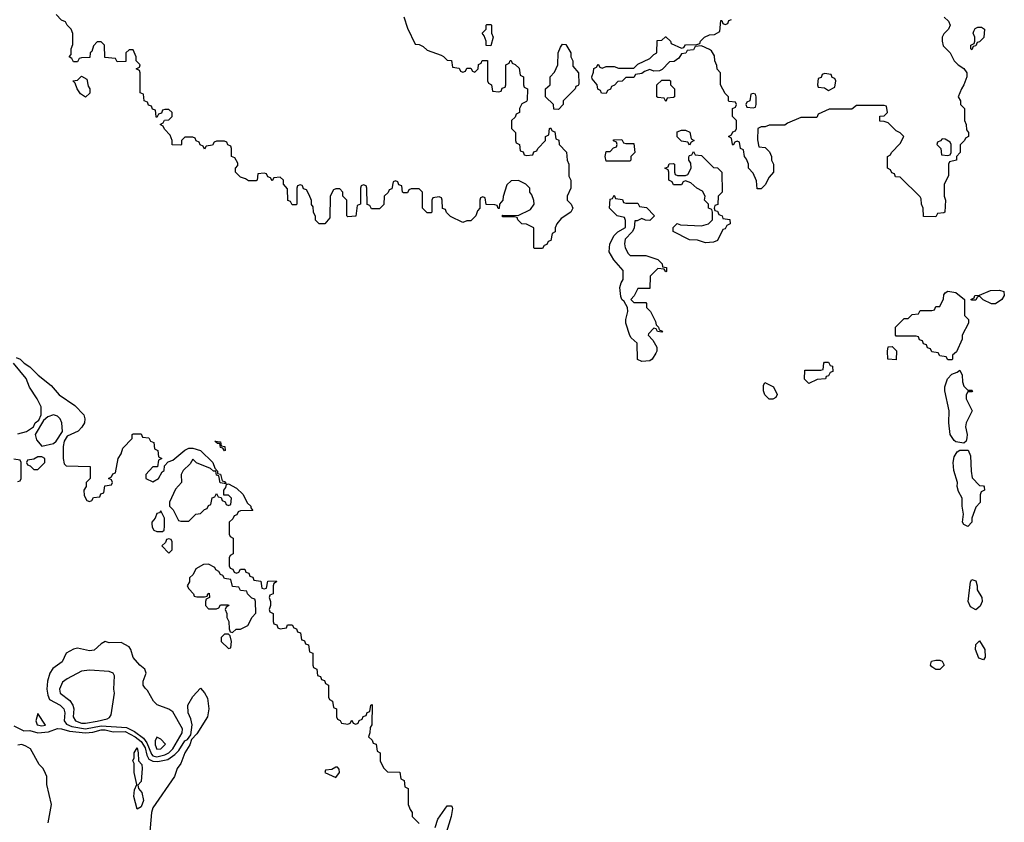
# Model space of a CAD drawing. Header units: inches. Extents: x 2671394 to 2765652, y 830470 to 955458.
# Tile 38 of 256: x 2718579 to 2723534, y 843260 to 847297. Entities that reach past the tile are written whole.
import ezdxf

# ---------------------------------------------------------------- set-up
doc = ezdxf.new("R2010")
doc.units = ezdxf.units.IN
doc.header["$MEASUREMENT"] = 0
doc.layers.add('C7814', color=7, linetype='Continuous')
doc.layers.add('C7824', color=7, linetype='Continuous')

msp = doc.modelspace()

# ---------------------------------------------------------------- linework, layer by layer
at = {"layer": 'C7814', "color": 2}
for points, elevation in [([(2720000, 846462.7), (2719990, 846466), (2719978, 846462), (2719974, 846450), (2719974, 846370), (2719970, 846366), (2719950, 846366), (2719942, 846382), (2719928.4, 846388.4), (2719927.3, 846447.3), (2719906, 846470), (2719906, 846490), (2719890, 846506), (2719858, 846502), (2719850, 846486), (2719842, 846502), (2719827.3, 846507.3), (2719822, 846522), (2719810, 846526), (2719778, 846522), (2719774, 846490), (2719770, 846486), (2719730, 846486), (2719716.4, 846496.4), (2719690, 846506), (2719666, 846530), (2719666, 846550), (2719676.4, 846563.6), (2719676.4, 846576.4), (2719662, 846602), (2719646, 846610), (2719646, 846650), (2719642, 846662), (2719627.3, 846667.3), (2719622, 846682), (2719610, 846686), (2719570, 846686), (2719558, 846682), (2719550, 846666), (2719518, 846662), (2719510, 846646), (2719502, 846662), (2719487.3, 846667.3), (2719482, 846682), (2719467.3, 846687.3), (2719462, 846702), (2719450, 846706), (2719410, 846706), (2719394, 846690), (2719394, 846670), (2719390, 846666), (2719347.3, 846667.3), (2719346, 846690), (2719336.4, 846716.4), (2719307.3, 846747.3), (2719302, 846762), (2719286, 846770), (2719302, 846778), (2719307.3, 846792.7), (2719330, 846794), (2719346, 846810), (2719346, 846830), (2719330, 846846), (2719310, 846846), (2719298, 846842), (2719292.7, 846827.3), (2719278, 846822), (2719270, 846806), (2719266, 846810), (2719262, 846842), (2719247.3, 846847.3), (2719242, 846862), (2719227.3, 846867.3), (2719222, 846882), (2719206, 846890), (2719202, 846922), (2719186, 846930), (2719186, 847030), (2719182, 847042), (2719166, 847050), (2719182, 847058), (2719186, 847070), (2719166, 847090), (2719166, 847110), (2719150, 847146), (2719130, 847146), (2719114, 847130), (2719112.7, 847087.3), (2719070, 847086), (2719062, 847102), (2719007.3, 847107.3), (2719006, 847170), (2718990, 847186), (2718970, 847186), (2718950, 847166), (2718942, 847138), (2718934, 847130), (2718932.7, 847107.3), (2718890, 847106), (2718878, 847102), (2718870, 847086), (2718850, 847086), (2718842, 847102), (2718828, 847110), (2718838, 847122), (2718838, 847150), (2718847.3, 847172.7), (2718847.3, 847227.3), (2718838, 847250), (2718818, 847270), (2718810, 847286), (2718790, 847295.3), (2718763.1, 847323.1)], 14), ([(2718570, 845214), (2718614, 845226), (2718648, 845250), (2718658, 845270), (2718676.4, 845283.6), (2718688, 845310), (2718688, 845350), (2718668, 845390), (2718629, 845449), (2718612.7, 845492.7), (2718549, 845570)], 14), ([(2718562, 845598), (2718582, 845590), (2718602, 845570), (2718630.8, 845550.8), (2718672, 845510), (2718738, 845458), (2718778, 845410), (2718856.8, 845356.8), (2718902.8, 845310), (2718907.3, 845290), (2718904.9, 845270), (2718892.8, 845247.2), (2718873, 845227), (2718818, 845202), (2718803.6, 845176.4), (2718798, 845150), (2718798, 845090), (2718803.6, 845063.6), (2718812.7, 845052.7), (2718934, 845050), (2718934, 844990), (2718914, 844970), (2718914, 844950), (2718902, 844930), (2718903.6, 844903.6), (2718918, 844878), (2718930, 844874), (2718942, 844878), (2718950, 844894), (2718982, 844898), (2718987.3, 844912.7), (2719002, 844918), (2719007.3, 844952.7), (2719042, 844958), (2719046, 844970), (2719042, 844982), (2719026, 844990), (2719042, 844998), (2719047.3, 845012.7), (2719062, 845018), (2719075.3, 845090), (2719090, 845114), (2719098, 845142), (2719146, 845190), (2719146, 845210), (2719150, 845214), (2719190, 845214), (2719198, 845198), (2719230, 845194), (2719238, 845178), (2719254, 845170), (2719258, 845138), (2719274, 845130), (2719278, 845098), (2719294, 845090), (2719278, 845082), (2719272, 845048), (2719250, 845048), (2719214, 845010), (2719214, 844990), (2719250, 844972), (2719278, 844990), (2719296.4, 845023.6), (2719306, 845030), (2719307.3, 845052.7), (2719327.3, 845072.7), (2719350, 845082), (2719410, 845132), (2719430, 845142), (2719450, 845142), (2719490, 845130.8), (2719550.8, 845070), (2719562, 845042), (2719574, 845026), (2719574, 845014), (2719590, 845012), (2719598, 844978), (2719610, 844974), (2719618, 844962), (2719587.3, 844967.3), (2719582, 845002), (2719570, 845006), (2719566, 845026), (2719554, 845026), (2719539, 845039), (2719468.4, 845068.4), (2719450, 845086), (2719436.9, 845063.1), (2719402, 845030), (2719392, 845010), (2719394, 844970), (2719363.6, 844936.4), (2719334, 844870), (2719334, 844850), (2719351.6, 844831.6), (2719378, 844778), (2719390, 844774), (2719430, 844774), (2719466, 844810), (2719490, 844814), (2719510, 844834), (2719522, 844838), (2719530, 844854), (2719542, 844858), (2719548.4, 844891.6), (2719562, 844898), (2719570, 844914), (2719578, 844898), (2719594, 844894), (2719598, 844878), (2719612.7, 844872.7), (2719618, 844858), (2719630, 844854), (2719642, 844858), (2719646, 844890), (2719630, 844906), (2719606, 844906), (2719606, 844930), (2719616.4, 844943.6), (2719620.4, 844959.6), (2719630, 844962), (2719670, 844941), (2719702.8, 844910), (2719725.4, 844865.4), (2719742, 844850), (2719742, 844842), (2719752, 844828), (2719690, 844826), (2719678, 844822), (2719672.7, 844807.3), (2719658, 844802), (2719652.7, 844787.3), (2719634, 844770), (2719634, 844710), (2719638, 844698), (2719654, 844690), (2719654, 844610), (2719638, 844602), (2719634, 844590), (2719634, 844550), (2719638, 844538), (2719652.7, 844532.7), (2719658, 844518), (2719670, 844514), (2719682, 844518), (2719690, 844534), (2719712.7, 844532.7), (2719718, 844518), (2719732.7, 844512.7), (2719738, 844498), (2719752.7, 844492.7), (2719758, 844478), (2719792.7, 844472.7), (2719798, 844438), (2719810, 844434), (2719822, 844438), (2719827.3, 844472.7), (2719870, 844474), (2719872, 844470), (2719858, 844462), (2719854, 844450), (2719854, 844410), (2719838, 844402), (2719834, 844390), (2719842, 844370), (2719842, 844350), (2719834, 844330), (2719838, 844318), (2719854, 844310), (2719854, 844270), (2719858, 844258), (2719872.7, 844252.7), (2719878, 844238), (2719890, 844234), (2719922, 844238), (2719927.3, 844252.7), (2719950, 844254), (2719958, 844238), (2719972.7, 844232.7), (2719978, 844218), (2719992.7, 844212.7), (2719998, 844178), (2720000, 844177.3)], 14), ([(2718570, 844974), (2718582, 844978), (2718586, 844990), (2718586, 845070), (2718582, 845082), (2718550, 845086)], 14), ([(2718550, 843745.8), (2718600.9, 843720.9), (2718630, 843722.3), (2718670, 843710.8), (2718724.9, 843715.1), (2718770, 843731.4), (2718790, 843730.2), (2718830, 843718.3), (2718910, 843710.6), (2718946.7, 843713.3), (2718990, 843725.4), (2719010, 843725.5), (2719050, 843715.4), (2719110, 843716.9), (2719160.2, 843690), (2719190, 843666), (2719210, 843634), (2719218.4, 843598.4), (2719230, 843578.4), (2719250, 843567.6), (2719274.8, 843565.2), (2719324.5, 843575.5), (2719359.7, 843600.3), (2719379.5, 843620.5), (2719410, 843670.3), (2719423.8, 843676.2), (2719439.7, 843700.3), (2719447.1, 843750), (2719440.5, 843780.5), (2719427.3, 843810), (2719426, 843850), (2719450, 843892), (2719490, 843934), (2719510, 843912), (2719524, 843884), (2719530.3, 843830), (2719524.9, 843790), (2719470, 843705.2), (2719444, 843676), (2719435.5, 843650), (2719410.6, 843610), (2719390, 843555.3), (2719371, 843530), (2719358.8, 843490), (2719250, 843332), (2719242, 843310), (2719233, 843193)], 10), ([(2718722, 843258), (2718739, 843350), (2718715.3, 843450), (2718715.3, 843490), (2718710, 843506), (2718698, 843530), (2718678, 843550), (2718634, 843630), (2718610, 843643.7), (2718590, 843652), (2718570, 843647.3)], 10)]:
    msp.add_lwpolyline(points, dxfattribs=dict(at, elevation=elevation))
for points, elevation in [([(2718910, 846908), (2718884.7, 846924.7), (2718868, 846950), (2718858, 846978), (2718846, 846990), (2718870, 846994), (2718890, 847014), (2718918, 846998), (2718923.6, 846963.6), (2718932, 846950), (2718931.6, 846928.4)], 14), ([(2718750, 845309), (2718721, 845299), (2718699.6, 845280.4), (2718658, 845210), (2718663.5, 845183.5), (2718690, 845152), (2718750, 845164.7), (2718763.1, 845176.9), (2718794, 845226), (2718792, 845270), (2718782.7, 845290), (2718770, 845302.7)], 14), ([(2719610, 845128), (2719602, 845142), (2719590, 845146), (2719586, 845166), (2719574, 845166), (2719562, 845178), (2719590, 845174), (2719594, 845154), (2719612, 845150), (2719614, 845130)], 14), ([(2718690, 845098), (2718670, 845098), (2718650, 845086), (2718618, 845082), (2718614, 845070), (2718618, 845058), (2718632.7, 845052.7), (2718650, 845034), (2718670, 845034), (2718706, 845070), (2718706, 845090)], 14), ([(2719290, 844826), (2719283.6, 844816.4), (2719270, 844814), (2719261, 844790), (2719244, 844770), (2719243.5, 844763.5), (2719245.4, 844745.4), (2719254, 844730), (2719270, 844722), (2719290, 844722), (2719298, 844722), (2719306, 844730), (2719308, 844750), (2719308, 844790)], 14), ([(2719330, 844686), (2719318, 844682), (2719312.7, 844667.3), (2719294, 844650), (2719330, 844614), (2719346, 844630), (2719346, 844670), (2719342, 844682)], 14), ([(2719530, 844558), (2719503.6, 844556.4), (2719465.4, 844534.6), (2719452.7, 844507.3), (2719434, 844490), (2719434, 844470), (2719422, 844450), (2719430, 844434), (2719454, 844410), (2719458, 844398), (2719470, 844394), (2719510, 844394), (2719522, 844398), (2719526, 844410), (2719532.7, 844412.7), (2719534, 844390), (2719518, 844382), (2719514, 844370), (2719514, 844350), (2719530, 844334), (2719570, 844334), (2719582, 844338), (2719590, 844354), (2719630, 844354), (2719632, 844350), (2719618, 844342), (2719614, 844330), (2719622, 844310), (2719622, 844290), (2719632, 844270), (2719632.7, 844232.7), (2719638, 844218), (2719650, 844214), (2719668.7, 844231.3), (2719690, 844231.3), (2719728, 844250), (2719748.4, 844291.6), (2719767.3, 844312.7), (2719766, 844370), (2719762, 844382), (2719748, 844388), (2719726, 844410), (2719722, 844422), (2719690, 844426), (2719682, 844442), (2719650, 844446), (2719642, 844482), (2719610, 844486), (2719602, 844502), (2719590, 844506), (2719582, 844522), (2719566, 844530), (2719562, 844542)], 14), ([(2719630, 844206), (2719610, 844206), (2719594, 844190), (2719594, 844170), (2719630, 844134), (2719642, 844138), (2719646, 844170), (2719638, 844198)], 14), ([(2719010, 844168.7), (2718990, 844158), (2718954.8, 844125.2), (2718930, 844122.7), (2718870, 844135.6), (2718850, 844131.2), (2718813.4, 844110), (2718792.5, 844067.5), (2718746.6, 844033.4), (2718731.4, 844010), (2718719, 843970), (2718716.5, 843930), (2718720.2, 843900.2), (2718730, 843877.3), (2718783.8, 843850), (2718801.1, 843830), (2718805.7, 843810), (2718803.1, 843770), (2718814.3, 843754.3), (2718841.8, 843741.8), (2718910, 843730.1), (2718990, 843744.6), (2719116.8, 843736.8), (2719157.5, 843717.5), (2719202.7, 843682.7), (2719219.7, 843659.7), (2719242.7, 843602.7), (2719250, 843594.5), (2719270, 843589), (2719310, 843598.6), (2719330, 843610.2), (2719350.3, 843629.7), (2719396.1, 843710), (2719398.3, 843730), (2719350, 843816.2), (2719330, 843829.6), (2719271.7, 843851.7), (2719253.2, 843870), (2719222.7, 843922.7), (2719210, 843935.3), (2719201.2, 843950), (2719201.2, 843970), (2719215.3, 844010), (2719209, 844030), (2719184, 844050), (2719150, 844088.7), (2719139, 844130), (2719130, 844142), (2719090, 844164), (2719030, 844162)], 14), ([(2718930, 844025.7), (2718890, 844019.7), (2718818, 843982), (2718795.3, 843964.7), (2718780.3, 843930), (2718783.1, 843910), (2718832.3, 843872.3), (2718847.2, 843850), (2718851.7, 843830), (2718849.1, 843790), (2718860.4, 843770), (2718890, 843758.6), (2718910, 843758), (2718970, 843768.6), (2719019.3, 843780.7), (2719032, 843788), (2719039.5, 843800.5), (2719057.2, 843910), (2719053.2, 843930), (2719056.2, 843996.2), (2719049, 844010), (2719030, 844018.4)], 18), ([(2718670, 843808), (2718661, 843770), (2718668, 843750), (2718690, 843745.3), (2718710, 843748.7)], 14), ([(2719270, 843688), (2719261, 843670), (2719261.6, 843650), (2719270, 843628.5), (2719290, 843628.8), (2719312.7, 843652.7), (2719290, 843678)], 18), ([(2719170, 843326), (2719154, 843390), (2719156.4, 843423.6), (2719168, 843450), (2719155.3, 843510), (2719155.3, 843555.3), (2719148, 843570), (2719155.3, 843584.7), (2719155.3, 843610), (2719170, 843634.8), (2719176.3, 843610), (2719178, 843570), (2719193.4, 843550), (2719194.8, 843530), (2719190, 843466), (2719174, 843446), (2719178, 843430), (2719193.4, 843410), (2719202.8, 843370), (2719190, 843338)], 6)]:
    msp.add_lwpolyline(points, close=True, dxfattribs=dict(at, elevation=elevation))
at = {"layer": 'C7824', "color": 2, "elevation": 14}
for points in [[(2720511.6, 847311.6), (2720530, 847254), (2720570, 847174), (2720590, 847172), (2720610, 847162), (2720630, 847144.7), (2720699.6, 847119.6), (2720712.7, 847112.7), (2720730, 847094), (2720752.7, 847092.7), (2720758, 847058), (2720790, 847054), (2720798, 847038), (2720810, 847034), (2720822, 847038), (2720830, 847054), (2720850, 847054), (2720858, 847038), (2720870, 847034), (2720886, 847050), (2720887.3, 847072.7), (2720902, 847078), (2720907.3, 847092.7), (2720932.7, 847092.7), (2720934, 846990), (2720938, 846978), (2720954, 846970), (2720958, 846938), (2720990, 846934), (2721002, 846938), (2721007.3, 846952.7), (2721022, 846958), (2721026, 846970), (2721026, 847070), (2721042, 847078), (2721047.3, 847092.7), (2721052.7, 847092.7), (2721058, 847078), (2721072.7, 847072.7), (2721092.7, 847052.7), (2721098, 847018), (2721114, 847010), (2721114, 846970), (2721118, 846958), (2721134, 846950), (2721132.7, 846892.7), (2721130, 846886), (2721105.4, 846874.6), (2721094, 846850), (2721094, 846830), (2721078, 846822), (2721072.7, 846807.3), (2721054, 846790), (2721054, 846750), (2721074, 846730), (2721074, 846690), (2721078, 846678), (2721094, 846670), (2721098, 846638), (2721112.7, 846632.7), (2721118, 846618), (2721130, 846614), (2721162, 846618), (2721167.3, 846632.7), (2721182, 846638), (2721186, 846650), (2721226, 846690), (2721226, 846710), (2721242, 846718), (2721246, 846750), (2721250, 846754), (2721258, 846738), (2721272.7, 846732.7), (2721278, 846698), (2721291.6, 846691.6), (2721294, 846670), (2721331.6, 846631.6), (2721334, 846590), (2721342, 846570), (2721342, 846510), (2721352, 846490), (2721352, 846450), (2721334, 846410), (2721334, 846390), (2721354, 846370), (2721362, 846350), (2721352, 846330), (2721303.5, 846296.5), (2721282, 846270), (2721274, 846250), (2721274, 846230), (2721258, 846222), (2721252.7, 846187.3), (2721238, 846182), (2721232.7, 846167.3), (2721218, 846162), (2721210, 846146), (2721170, 846146), (2721166, 846150), (2721166, 846250), (2721130, 846268), (2721106, 846270), (2721086, 846290), (2721082, 846302), (2721070, 846306), (2721010, 846306), (2721006, 846310), (2721010, 846314), (2721087.3, 846312.7), (2721150, 846342), (2721168, 846370), (2721167.3, 846387.3), (2721156.4, 846416.4), (2721146, 846430), (2721146, 846450), (2721126, 846470), (2721090, 846488), (2721052.7, 846487.3), (2721030, 846466), (2721011.6, 846408.4), (2721011.3, 846388.7), (2720994, 846370), (2720992.7, 846347.3), (2720987.3, 846347.3), (2720982, 846362), (2720970, 846366), (2720927.3, 846367.3), (2720922, 846402), (2720910, 846406), (2720898, 846402), (2720894, 846390), (2720894, 846350), (2720883.6, 846336.4), (2720874, 846310), (2720850, 846286), (2720830, 846286), (2720810, 846278), (2720747.3, 846307.3), (2720727.3, 846327.3), (2720722, 846342), (2720707.3, 846347.3), (2720706, 846390), (2720702, 846402), (2720690, 846406), (2720658, 846402), (2720654, 846390), (2720654, 846330), (2720650, 846326), (2720630, 846326), (2720606, 846350), (2720606, 846430), (2720590, 846446), (2720550, 846446), (2720538, 846442), (2720530, 846426), (2720510, 846426), (2720506, 846430), (2720502, 846462), (2720487.3, 846467.3), (2720482, 846482), (2720470, 846486), (2720458, 846482), (2720452.7, 846447.3), (2720438, 846442), (2720432.7, 846427.3), (2720414, 846410), (2720411.6, 846368.4), (2720390, 846346), (2720350, 846346), (2720342, 846362), (2720327.3, 846367.3), (2720326, 846450), (2720322, 846462), (2720310, 846466), (2720298, 846462), (2720294, 846450), (2720294, 846370), (2720278, 846362), (2720271.6, 846308.4), (2720230, 846306), (2720226, 846310), (2720226, 846390), (2720206, 846410), (2720206, 846430), (2720190, 846446), (2720170, 846446), (2720158, 846442), (2720142, 846410), (2720139.6, 846300.4), (2720114, 846270), (2720086, 846270), (2720068.4, 846288.4), (2720067.3, 846307.3), (2720058, 846330), (2720056.4, 846356.4), (2720048.4, 846368.4), (2720047.3, 846387.3), (2720036.4, 846416.4), (2720022, 846442), (2720007.3, 846447.3), (2720002, 846462), (2720000, 846462.7)], [(2723232, 847310), (2723254, 847290), (2723262, 847270), (2723254, 847250), (2723230, 847226), (2723222, 847210), (2723222, 847190), (2723226.4, 847166.4), (2723262, 847130), (2723282, 847090), (2723302, 847070), (2723331.1, 847051.1), (2723344.7, 847030), (2723344.7, 847010), (2723331, 846969), (2723318, 846950), (2723302, 846910), (2723314, 846890), (2723314, 846870), (2723334, 846850), (2723334, 846790), (2723342, 846770), (2723343.6, 846743.6), (2723354, 846730), (2723354, 846710), (2723338, 846702), (2723334, 846690), (2723312.7, 846667.3), (2723312, 846630), (2723294, 846610), (2723294, 846590), (2723258, 846582), (2723254, 846570), (2723252.7, 846512.7), (2723232, 846470), (2723232, 846410), (2723238, 846390), (2723234, 846330), (2723230, 846326), (2723198, 846322), (2723190, 846306), (2723127.3, 846307.3), (2723126, 846350), (2723118, 846370), (2723116.4, 846396.4), (2723110, 846406), (2723010, 846506), (2722987.3, 846507.3), (2722982, 846522), (2722967.3, 846527.3), (2722962, 846542), (2722946, 846550), (2722946, 846610), (2722962, 846618), (2722966, 846630), (2723010, 846674), (2723028, 846710), (2723010, 846728), (2722990, 846738), (2722950, 846778), (2722930, 846786), (2722907.3, 846787.3), (2722907.3, 846812.7), (2722930, 846814), (2722946, 846830), (2722942, 846862), (2722930, 846866), (2722790, 846866), (2722767.3, 846847.3), (2722652.7, 846847.3), (2722598, 846822), (2722590, 846806), (2722510, 846806), (2722443.6, 846776.4), (2722430, 846766), (2722350, 846766), (2722330, 846758), (2722310, 846758), (2722294, 846750), (2722292.7, 846692.7), (2722298, 846658), (2722330, 846654), (2722352.7, 846632.7), (2722362, 846610), (2722362, 846590), (2722372, 846570), (2722372, 846530), (2722350, 846506), (2722330, 846466), (2722310, 846446), (2722290, 846446), (2722287.3, 846487.3), (2722270, 846526), (2722246, 846550), (2722246, 846570), (2722236.4, 846596.4), (2722226, 846610), (2722222, 846642), (2722206, 846650), (2722202, 846682), (2722190, 846686), (2722178, 846682), (2722170, 846666), (2722166, 846670), (2722162, 846702), (2722146, 846710), (2722162, 846718), (2722167.3, 846732.7), (2722182, 846738), (2722186, 846750), (2722186, 846790), (2722166, 846810), (2722166, 846850), (2722182, 846858), (2722186, 846870), (2722182, 846882), (2722150, 846886), (2722146, 846890), (2722146, 846910), (2722130, 846926), (2722106, 846970), (2722106, 847030), (2722088.4, 847048.4), (2722087.3, 847067.3), (2722078, 847090), (2722076.4, 847116.4), (2722060.4, 847140.4), (2722050, 847148), (2722010, 847166), (2721978, 847162), (2721970, 847146), (2721938, 847142), (2721931.6, 847128.4), (2721910, 847126), (2721896.9, 847103.1), (2721872.7, 847087.3), (2721850, 847086), (2721812.7, 847047.3), (2721799.6, 847040.4), (2721770, 847038), (2721750, 847046), (2721723.6, 847036.4), (2721710, 847026), (2721678, 847022), (2721670, 847006), (2721630, 847006), (2721611.6, 846988.4), (2721590, 846986), (2721572.7, 846967.3), (2721558, 846962), (2721552.7, 846947.3), (2721538, 846942), (2721530, 846926), (2721507.3, 846927.3), (2721502, 846942), (2721488.4, 846948.4), (2721486, 846970), (2721460.4, 847000.4), (2721458, 847010), (2721467.3, 847032.7), (2721468.4, 847051.6), (2721482, 847058), (2721490, 847074), (2721498, 847058), (2721510, 847054), (2721530, 847062), (2721570, 847062), (2721592.7, 847052.7), (2721670, 847054), (2721690, 847074), (2721750, 847102), (2721770, 847122), (2721786, 847130), (2721787.3, 847192.7), (2721810, 847194), (2721828.4, 847211.6), (2721831.6, 847211.6), (2721854, 847190), (2721858, 847178), (2721910, 847154), (2721922, 847158), (2721928.9, 847171.1), (2721987.3, 847172.7), (2722002, 847178), (2722006, 847190), (2722026, 847210), (2722050, 847222), (2722076.4, 847223.6), (2722102, 847238), (2722107.3, 847292.7), (2722112.7, 847292.7), (2722118, 847278), (2722130, 847274), (2722142, 847278), (2722147.3, 847292.7), (2722162, 847298)], [(2720000, 844177.3), (2720012.7, 844172.7), (2720018, 844158), (2720032.7, 844152.7), (2720038, 844118), (2720054, 844110), (2720054, 844050), (2720058, 844038), (2720074, 844030), (2720078, 843998), (2720092.7, 843992.7), (2720098, 843978), (2720112.7, 843972.7), (2720118, 843958), (2720134, 843950), (2720134, 843890), (2720138, 843878), (2720154, 843870), (2720158, 843838), (2720174, 843830), (2720174, 843790), (2720178, 843778), (2720192.7, 843772.7), (2720198, 843758), (2720230, 843754), (2720242, 843758), (2720250, 843774), (2720258, 843758), (2720270, 843754), (2720282, 843758), (2720287.3, 843772.7), (2720302, 843778), (2720307.3, 843792.7), (2720322, 843798), (2720327.3, 843812.7), (2720342, 843818), (2720346, 843850), (2720352.7, 843852.7), (2720352, 843750), (2720343.6, 843736.4), (2720342, 843710), (2720334, 843690), (2720352.7, 843672.7), (2720358, 843658), (2720372.7, 843652.7), (2720378, 843618), (2720394, 843610), (2720394, 843570), (2720410, 843534), (2720430, 843514), (2720492.7, 843512.7), (2720498, 843478), (2720514, 843470), (2720518, 843438), (2720534, 843430), (2720534, 843350), (2720543.6, 843323.6), (2720554, 843310), (2720554, 843290), (2720590, 843254)], [(2720670, 843234), (2720683.7, 843276.3), (2720730, 843342), (2720750, 843342), (2720755.3, 843335.3), (2720758, 843330), (2720750.7, 843289.3), (2720721, 843190)]]:
    msp.add_lwpolyline(points, dxfattribs=at)
for points in [[(2720950, 847166), (2720927.3, 847167.3), (2720926, 847190), (2720916.4, 847216.4), (2720906, 847230), (2720926, 847250), (2720926, 847270), (2720930, 847274), (2720950, 847274), (2720954, 847270), (2720954, 847230), (2720962, 847210)], [(2723370, 847146), (2723366, 847150), (2723366, 847170), (2723382, 847178), (2723386, 847190), (2723386, 847210), (2723378, 847230), (2723380.4, 847239.6), (2723387.3, 847252.7), (2723400.4, 847259.6), (2723419.6, 847259.6), (2723434, 847250), (2723431.6, 847208.4), (2723410, 847186), (2723398, 847182), (2723390, 847166), (2723378, 847162)], [(2721290, 846846), (2721267.3, 846847.3), (2721266, 846870), (2721226, 846910), (2721226, 846950), (2721248, 846970), (2721248, 847010), (2721270, 847034), (2721288, 847070), (2721288.7, 847130), (2721300.4, 847159.6), (2721310, 847174), (2721327.3, 847172.7), (2721352, 847130), (2721352, 847110), (2721362, 847090), (2721363.6, 847063.6), (2721392, 847030), (2721392.7, 846972.7), (2721390, 846966), (2721378, 846962), (2721374, 846950), (2721314, 846890), (2721314, 846870)], [(2722630, 847026), (2722618, 847022), (2722612.7, 847007.3), (2722598, 847002), (2722594, 846970), (2722598, 846958), (2722630, 846954), (2722650, 846942), (2722682, 846958), (2722686, 846990), (2722682, 847002), (2722667.3, 847007.3), (2722662, 847022)], [(2721830, 846886), (2721822, 846902), (2721790, 846906), (2721786, 846910), (2721786, 846970), (2721810, 846994), (2721850, 846994), (2721854, 846990), (2721854, 846970), (2721874, 846950), (2721874, 846910), (2721870, 846906), (2721838, 846902)], [(2722270, 846926), (2722258, 846922), (2722254, 846890), (2722238, 846882), (2722234, 846870), (2722238, 846858), (2722270, 846854), (2722282, 846858), (2722286, 846870), (2722286, 846910), (2722282, 846922)], [(2721950, 846666), (2721942, 846682), (2721910, 846686), (2721887.3, 846707.3), (2721887.3, 846732.7), (2721910, 846742), (2721930, 846742), (2721951.3, 846731.3), (2721958, 846698), (2721974, 846690), (2721958, 846682)], [(2721630, 846674), (2721670, 846674), (2721674, 846630), (2721654, 846610), (2721654, 846590), (2721650, 846586), (2721530, 846586), (2721526, 846610), (2721530, 846634), (2721550, 846634), (2721567.3, 846652.7), (2721582, 846658), (2721586, 846670), (2721582, 846682), (2721567.3, 846687.3), (2721567.3, 846692.7), (2721610, 846694), (2721618, 846678)], [(2723222, 846698), (2723212.7, 846687.3), (2723198, 846682), (2723194, 846670), (2723214, 846650), (2723218, 846618), (2723250, 846614), (2723262, 846618), (2723266, 846630), (2723266, 846670), (2723262, 846682), (2723236.4, 846696.4)], [(2722030, 846175.3), (2721990, 846188.7), (2721950, 846189.2), (2721868, 846232), (2721867.3, 846252.7), (2721888.4, 846271.6), (2721904.7, 846264.7), (2722010, 846261), (2722046, 846270), (2722066, 846290), (2722066, 846330), (2722062, 846342), (2722046, 846350), (2722046, 846370), (2722026, 846390), (2722028, 846410), (2722014.6, 846434.6), (2721986, 846450), (2721956.4, 846476.4), (2721930, 846486), (2721918, 846482), (2721910, 846466), (2721870, 846466), (2721862, 846482), (2721846, 846490), (2721846, 846530), (2721842, 846542), (2721826, 846550), (2721842, 846558), (2721847.3, 846572.7), (2721870, 846574), (2721874, 846570), (2721874, 846530), (2721878, 846518), (2721890, 846514), (2721930, 846514), (2721942, 846518), (2721958, 846550), (2721956.4, 846576.4), (2721946, 846590), (2721947.3, 846607.3), (2721950, 846614), (2721962, 846618), (2721970, 846634), (2721978, 846618), (2722010, 846614), (2722070, 846554), (2722090, 846552), (2722112, 846530), (2722114, 846430), (2722094, 846410), (2722091.6, 846368.4), (2722078, 846362), (2722074, 846350), (2722078, 846338), (2722090, 846334), (2722098, 846318), (2722114, 846310), (2722118, 846298), (2722152, 846292), (2722154, 846270), (2722138, 846262), (2722130, 846246), (2722118, 846242), (2722090, 846186), (2722070, 846178)], [(2721630, 846374), (2721690, 846374), (2721698, 846358), (2721732.7, 846352.7), (2721774, 846310), (2721750, 846288), (2721728.9, 846288.9), (2721710, 846298), (2721686, 846286), (2721674, 846286), (2721671.1, 846248.9), (2721662, 846230), (2721626.4, 846193.6), (2721622.8, 846170), (2721626, 846150), (2721642, 846122), (2721651.6, 846111.6), (2721730, 846111.3), (2721790, 846091.3), (2721812, 846070), (2721814, 846054), (2721834, 846050), (2721834, 846030), (2721830, 846029), (2721822, 846042), (2721790, 846046), (2721752.7, 846007.3), (2721750, 845946), (2721690, 845946), (2721672, 845908), (2721654, 845890), (2721670, 845874), (2721730, 845874), (2721734, 845870), (2721734, 845850), (2721754, 845830), (2721779.6, 845779.6), (2721782, 845762), (2721794, 845750), (2721798, 845738), (2721814, 845730), (2721810, 845726), (2721788.4, 845728.4), (2721782, 845742), (2721770, 845746), (2721743.6, 845716.4), (2721742, 845710), (2721765.4, 845685.4), (2721784.7, 845650), (2721784.7, 845630), (2721779.8, 845620.2), (2721762, 845590), (2721750, 845582), (2721710, 845578), (2721688.4, 845588.4), (2721686, 845670), (2721656.4, 845696.4), (2721648.9, 845708.9), (2721629, 845770), (2721629.2, 845790), (2721639, 845830), (2721638, 845850), (2721620.4, 845880.4), (2721608.7, 845890), (2721604.7, 845904.7), (2721599, 845950), (2721605.6, 845974.4), (2721615.3, 845990), (2721616.4, 846036.4), (2721568.7, 846090), (2721545.2, 846130), (2721549.3, 846170.7), (2721570, 846212), (2721589.1, 846230.9), (2721627.3, 846252.7), (2721627.3, 846287.3), (2721622, 846302), (2721586, 846310), (2721548, 846350), (2721550, 846394), (2721562, 846398), (2721570, 846414), (2721578, 846398), (2721612.7, 846392.7), (2721618, 846378)], [(2723250, 845586), (2723242, 845602), (2723210, 845606), (2723202, 845622), (2723170, 845626), (2723162, 845642), (2723147.3, 845647.3), (2723142, 845662), (2723127.3, 845667.3), (2723122, 845682), (2723107.3, 845687.3), (2723102, 845702), (2723090, 845706), (2722990, 845706), (2722986, 845710), (2722986, 845750), (2723030, 845794), (2723050, 845794), (2723070, 845814), (2723102, 845818), (2723110, 845834), (2723170, 845834), (2723182, 845838), (2723190, 845854), (2723210, 845854), (2723227.3, 845892.7), (2723230, 845914), (2723236.4, 845923.6), (2723250, 845931.3), (2723290, 845924.7), (2723334, 845890), (2723334, 845810), (2723354, 845790), (2723354, 845770), (2723322, 845710), (2723322, 845690), (2723292.7, 845627.3), (2723274, 845610), (2723274, 845590), (2723270, 845586)], [(2723470, 845868), (2723428, 845888), (2723410, 845906), (2723398, 845902), (2723390, 845886), (2723370, 845886), (2723366, 845890), (2723382, 845898), (2723386, 845910), (2723410, 845912), (2723464.7, 845935.3), (2723510, 845936), (2723532, 845930), (2723534, 845910), (2723522, 845890), (2723490, 845868.7)], [(2722990, 845586), (2722948, 845590), (2722946, 845630), (2722950, 845652), (2722970, 845654), (2722991.6, 845631.6)], [(2722550, 845468), (2722528.4, 845488.4), (2722530, 845534), (2722610, 845534), (2722622, 845538), (2722626, 845570), (2722630, 845574), (2722650, 845574), (2722658, 845558), (2722670, 845554), (2722671.6, 845528.4), (2722658, 845522), (2722650, 845506), (2722638, 845502), (2722634, 845490), (2722592.7, 845487.3)], [(2723350, 845434), (2723370, 845434), (2723374, 845430), (2723370, 845426), (2723350, 845426), (2723342, 845410), (2723342, 845390), (2723372, 845330), (2723342, 845270), (2723338, 845250), (2723346.8, 845210), (2723346, 845194), (2723342, 845178), (2723330, 845168), (2723290, 845174), (2723280.9, 845180.9), (2723262, 845210), (2723255.3, 845270), (2723257.2, 845330), (2723234, 845430), (2723234, 845450), (2723248.7, 845491.3), (2723270, 845514), (2723296.4, 845523.6), (2723310, 845534), (2723322, 845510), (2723323.6, 845476.4), (2723330, 845454)], [(2722370, 845388), (2722350, 845388.7), (2722329, 845410), (2722322, 845430), (2722322, 845458), (2722328.4, 845471.6), (2722372, 845450), (2722391.6, 845411.6), (2722383.6, 845396.4)], [(2723350, 844748), (2723330, 844758), (2723324, 844770), (2723329.2, 844810), (2723321.2, 844850), (2723322, 844890), (2723303.2, 844923.2), (2723297.2, 844950), (2723299, 844970), (2723279.3, 845030), (2723277.2, 845070), (2723281.2, 845098.8), (2723296.4, 845123.6), (2723310, 845132), (2723352.7, 845132.7), (2723363.6, 845103.6), (2723366.8, 845026.8), (2723372.7, 844992.7), (2723410, 844954), (2723430, 844952), (2723432.7, 844947.3), (2723434, 844930), (2723418, 844922), (2723412.7, 844907.3), (2723412, 844868), (2723390, 844846), (2723371.3, 844790), (2723370.7, 844769.3)], [(2723390, 844329), (2723364.1, 844344.1), (2723352.7, 844370), (2723364, 844470), (2723370, 844482), (2723390, 844474), (2723398, 844450), (2723398, 844430), (2723420.7, 844390), (2723422, 844370), (2723412.7, 844347.3)], [(2723430, 844078), (2723406.3, 844086.3), (2723389, 844130), (2723390, 844154), (2723410, 844172), (2723436, 844130), (2723438, 844090)], [(2723210, 844029.2), (2723190, 844029.3), (2723170, 844042), (2723162, 844050), (2723168, 844070), (2723190, 844076), (2723210, 844076), (2723222, 844070), (2723231, 844050)], [(2720178, 843538), (2720170, 843538), (2720150, 843526), (2720118, 843522), (2720114, 843510), (2720170, 843484.7), (2720188, 843510), (2720187.3, 843527.3)]]:
    msp.add_lwpolyline(points, close=True, dxfattribs=at)

doc.saveas('drawing.dxf')
